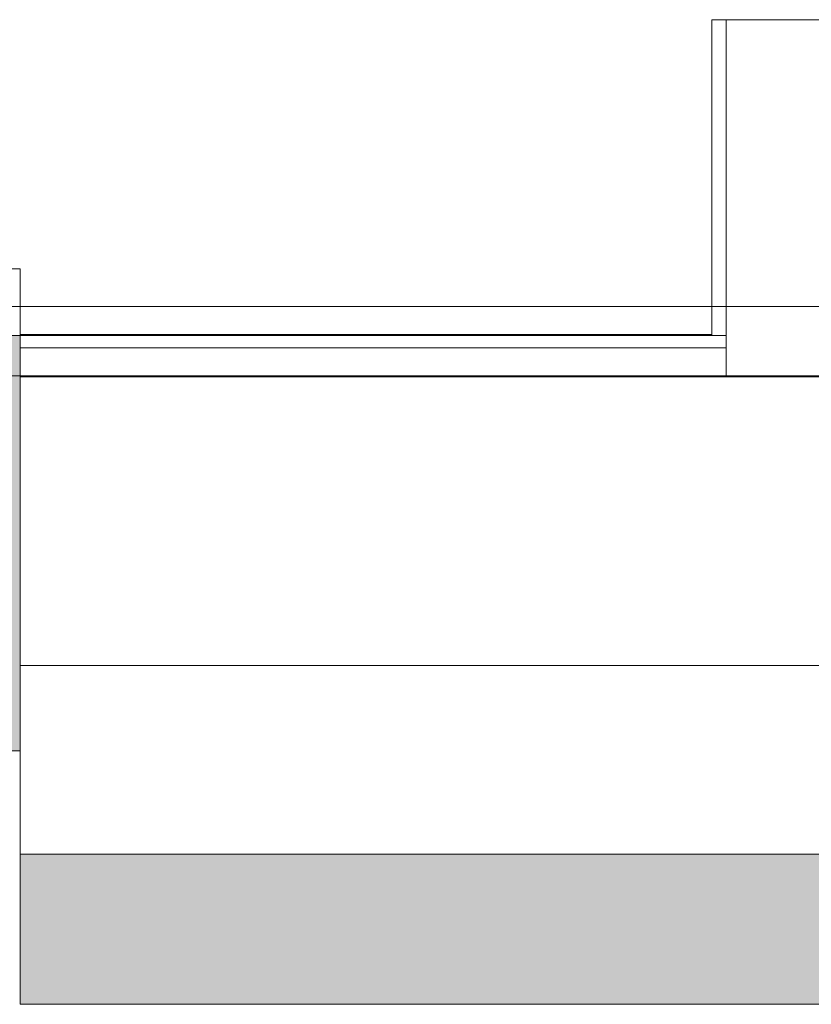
# Model space of a CAD drawing. Header units: millimetres. Extents: x 0 to 650, y -1 to 707.
# Tile 227 of 256: x 471 to 481, y 435 to 447. Entities that reach past the tile are written whole.
import ezdxf
from ezdxf.xclip import XClip

# ---------------------------------------------------------------- set-up
doc = ezdxf.new("R2010")
doc.units = ezdxf.units.MM
doc.header["$MEASUREMENT"] = 0
doc.header["$XCLIPFRAME"] = 0
doc.linetypes.add('Wipeout_Contour', pattern=[1000, 0, -1000])
for name, color, linetype in [('Cobertura.ARQ', 7, 'Continuous'), ('Desenho 2D - Geral.2D', 7, 'Continuous'), ('Laje.ARQ', 7, 'Continuous'), ('Parede.ARQ', 7, 'Continuous')]:
    doc.layers.add(name, color=color, linetype=linetype)

# ---------------------------------------------------------------- blocks, each defined once
blk = doc.blocks.new('Desenho_5_5', base_point=(26.093, 442.806))
at = {"layer": 'Cobertura.ARQ', "color": 7, "linetype": 'Continuous', "lineweight": 0}
blk.add_line((527.119, 434.755), (471.108, 434.755), dxfattribs=at)
at = {"color": 254, "linetype": 'Wipeout_Contour', "lineweight": 0, "ltscale": 2597.724586}
blk.add_wipeout([(471.108, 442.306), (479.608, 442.306), (479.608, 442.656), (471.108, 442.656)], dxfattribs=at).dxf.layer = 'Laje.ARQ'
at = {"color": 254, "linetype": 'Wipeout_Contour', "lineweight": 0, "ltscale": 1929.306293}
blk.add_wipeout([(471.102, 437.806), (471.102, 436.656), (471.108, 437.806)], dxfattribs=at).dxf.layer = 'Laje.ARQ'
at = {"color": 254, "linetype": 'Wipeout_Contour', "lineweight": 0, "ltscale": 2585.089366}
blk.add_wipeout([(471.108, 443.606), (469.608, 443.606), (469.608, 442.806), (471.108, 442.806)], dxfattribs=at).dxf.layer = 'Parede.ARQ'
at = {"layer": 'Parede.ARQ', "color": 8, "linetype": 'Continuous', "lineweight": 0}
blk.add_line((469.608, 443.606), (471.108, 443.606), dxfattribs=at)
at = {"color": 254, "linetype": 'Wipeout_Contour', "lineweight": 0, "ltscale": 2598.406154}
blk.add_wipeout([(471.108, 442.806), (471.108, 442.656), (479.608, 442.656), (479.608, 442.806)], dxfattribs=at).dxf.layer = 'Parede.ARQ'
at = {"color": 254, "linetype": 'Wipeout_Contour', "lineweight": 0, "ltscale": 59766.370681}
blk.add_wipeout([(489.999, 446.606), (479.608, 446.606), (479.608, 442.306), (517.108, 442.306), (517.108, 446.606), (507.996, 446.606), (507.841, 445.144), (507.803, 444.4), (507.771, 443.771), (507.755, 443.685), (507.68, 443.405), (507.72, 443.289), (507.717, 443.171), (507.785, 443.141), (507.792, 443.134), (507.794, 443.056), (507.787, 443.038), (507.727, 443.029), (507.641, 443.027), (507.636, 443.002), (507.602, 442.968), (507.555, 442.953), (507.471, 442.927), (507.23, 442.913), (507.199, 442.913), (507.199, 442.806), (506.899, 442.806), (506.899, 442.953), (506.848, 442.97), (506.847, 443.015), (506.813, 443.018), (506.738, 443.059), (506.738, 443.128), (506.745, 443.136), (506.817, 443.18), (506.826, 443.267), (506.828, 443.465), (506.82, 443.501), (506.585, 443.737), (506.558, 443.832), (506.616, 444.923), (506.56, 445.267), (506.575, 446.606), (505.485, 446.606), (505.437, 446.226), (505.233, 444.879), (504.678, 443.551), (504.626, 443.429), (504.806, 443.364), (504.775, 443.361), (504.747, 443.275), (504.766, 443.265), (504.804, 443.254), (504.811, 443.235), (504.815, 443.01), (504.809, 442.993), (504.708, 442.985), (504.458, 442.986), (504.055, 442.993), (503.945, 443.024), (503.934, 443.032), (503.936, 443.064), (503.935, 443.076), (503.802, 443.058), (503.348, 442.965), (502.863, 442.946), (502.338, 442.995), (501.996, 443.037), (501.985, 443.043), (501.992, 443.128), (502, 443.136), (502.058, 443.143), (502.066, 443.153), (502.13, 443.293), (502.575, 443.435), (503.026, 443.643), (503.248, 443.878), (503.241, 443.906), (503.249, 443.916), (503.506, 444.083), (503.567, 444.161), (503.643, 444.158), (503.668, 444.249), (503.694, 444.362), (503.963, 445.381), (503.995, 446.606), (490.299, 446.606), (490.299, 442.806), (489.999, 442.806)], dxfattribs=at).dxf.layer = 'Parede.ARQ'
at = {"color": 254, "linetype": 'Wipeout_Contour', "lineweight": 0, "ltscale": 2663.973208}
blk.add_wipeout([(471.108, 442.306), (471.108, 438.834), (527.119, 438.834), (527.119, 442.306)], dxfattribs=at).dxf.layer = 'Laje.ARQ'
at = {"color": 254, "linetype": 'Wipeout_Contour', "lineweight": 0, "ltscale": 2615.967108}
blk.add_wipeout([(479.608, 446.606), (479.435, 446.606), (479.435, 442.806), (479.608, 442.806)], dxfattribs=at).dxf.layer = 'Parede.ARQ'
at = {"layer": 'Desenho 2D - Geral.2D', "color": 7, "linetype": 'Continuous', "lineweight": 0}
blk.add_line((360.064, 443.153), (639.463, 443.153), dxfattribs=at)
at = {"layer": 'Parede.ARQ', "color": 8, "linetype": 'Continuous', "lineweight": 0}
for p, q in [((479.608, 446.606), (479.435, 446.606)), ((479.435, 446.606), (479.435, 442.806)), ((479.608, 446.606), (479.608, 442.806)), ((489.999, 446.606), (479.608, 446.606)), ((479.608, 442.806), (479.608, 442.306))]:
    blk.add_line(p, q, dxfattribs=at)
at = {"color": 254, "linetype": 'Wipeout_Contour', "lineweight": 0, "ltscale": 3341.236251}
blk.add_wipeout([(471.108, 436.561), (527.113, 436.561), (527.113, 437.806), (527.119, 438.834), (471.108, 438.834)], dxfattribs=at).dxf.layer = 'Cobertura.ARQ'
at = {"layer": 'Cobertura.ARQ', "linetype": 'Continuous', "lineweight": 0}
blk.add_hatch(color=157, dxfattribs=at).paths.add_polyline_path([(527.119, 434.755), (527.119, 436.561), (471.108, 436.561), (471.108, 434.755)])
at = {"layer": 'Cobertura.ARQ', "color": 7, "linetype": 'Continuous', "lineweight": 0}
for p, q in [((471.108, 436.561), (471.108, 434.755)), ((527.119, 436.561), (471.108, 436.561))]:
    blk.add_line(p, q, dxfattribs=at)
at = {"layer": 'Laje.ARQ', "color": 83, "linetype": 'Continuous', "lineweight": 0}
blk.add_line((471.102, 436.656), (471.108, 436.656), dxfattribs=at)
at = {"color": 254, "linetype": 'Wipeout_Contour', "lineweight": 0, "ltscale": 2427.152268}
blk.add_wipeout([(471.108, 442.806), (360.064, 442.806), (360.064, 437.806), (471.108, 437.806)], dxfattribs=at).dxf.layer = 'Laje.ARQ'
at = {"layer": 'Laje.ARQ', "linetype": 'Continuous', "lineweight": 0}
h = blk.add_hatch(dxfattribs=at)
h.set_pattern_fill('Concreto_Celular_0005', color=83, style=0, pattern_type=2)
h.set_pattern_definition([(0, (26.093, 442.806), (0, 7.79423), [0.4875, -4.0125]), (0, (28.343, 446.703), (0, 7.79423), [0.4875, -4.0125]), (60, (26.093, 442.806), (-6.75, 3.89711), [0.4875, -4.0125]), (60, (30.593, 442.806), (-6.75, 3.89711), [0.4875, -4.0125]), (120, (26.58, 442.806), (6.75, 3.89711), [0.4875, -4.0125]), (120, (31.08, 442.806), (6.75, 3.89711), [0.4875, -4.0125]), (0, (26.0927, 443.5559), (0, 1.5), [0, -1.5, 0, -2.25]), (45, (26.8427, 443.5559), (-1.06066, 1.06066), [0, -1.125, 0, -1.875])])
h.paths.add_polyline_path([(471.108, 442.806), (360.064, 442.806), (360.064, 437.806), (471.108, 437.806)])
at = {"layer": 'Cobertura.ARQ', "color": 7, "linetype": 'Continuous', "lineweight": 0}
for p, q in [((471.108, 442.815), (479.435, 442.815)), ((527.119, 438.834), (471.108, 438.834)), ((471.108, 437.806), (471.108, 436.561))]:
    blk.add_line(p, q, dxfattribs=at)
at = {"layer": 'Desenho 2D - Geral.2D', "color": 7, "linetype": 'Continuous', "lineweight": 0}
blk.add_line((360.064, 442.318), (639.463, 442.318), dxfattribs=at)
at = {"layer": 'Laje.ARQ', "color": 7, "linetype": 'Continuous', "lineweight": 0}
for p, q in [((471.108, 442.806), (360.064, 442.806)), ((471.108, 442.806), (471.108, 437.806)), ((471.108, 437.806), (360.064, 437.806))]:
    blk.add_line(p, q, dxfattribs=at)
at = {"layer": 'Laje.ARQ', "color": 83, "linetype": 'Continuous', "lineweight": 0}
blk.add_line((471.108, 442.306), (527.119, 442.306), dxfattribs=at)
at = {"layer": 'Parede.ARQ', "color": 8, "linetype": 'Continuous', "lineweight": 0}
for p, q in [((471.108, 443.606), (471.108, 442.806)), ((479.608, 442.806), (471.108, 442.806)), ((471.108, 442.656), (479.608, 442.656))]:
    blk.add_line(p, q, dxfattribs=at)

msp = doc.modelspace()

# ---------------------------------------------------------------- block references
at = {"color": 7, "linetype": 'Continuous', "lineweight": 0}
ref = msp.add_blockref('Desenho_5_5', (26.093, 442.806), dxfattribs=at)
XClip(ref).set_block_clipping_path([(360.0636904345, 428.2751855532), (639.463055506, 506.7925253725)])

doc.saveas('drawing.dxf')
